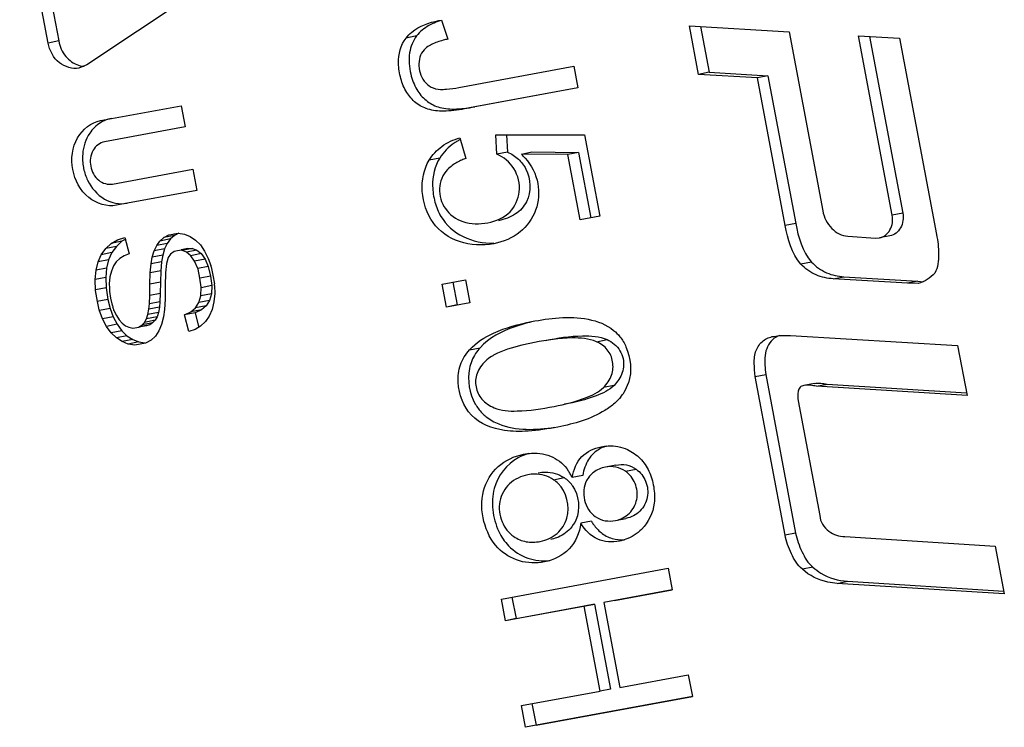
# Paper-space layout '45651_1_3' of a CAD drawing. Header units: millimetres. Extents: x -231 to 594, y 0 to 420.
# Tile 19 of 247: x -116.293 to -115.313, y 279.971 to 280.675. Entities that reach past the tile are written whole.
import ezdxf

# ---------------------------------------------------------------- set-up
doc = ezdxf.new("R2010")
doc.units = ezdxf.units.MM
doc.header["$LTSCALE"] = 32.67
doc.layers.get('0').update_dxf_attribs({"linetype": 'CONTINUOUS'})

psp = doc.layouts.new('45651_1_3')

# ---------------------------------------------------------------- linework, layer by layer
at = {"color": 7, "linetype": 'CONTINUOUS'}
for p, q in [((-116.28205, 280.80478), (-116.25373, 280.65413)), ((-116.26425, 280.65207), (-116.29257, 280.80272)), ((-116.02735, 280.76272), (-116.22564, 280.63055)), ((-115.87569, 280.67444), (-115.87283, 280.67496)), ((-115.87283, 280.67496), (-115.86646, 280.65603)), ((-115.6171, 280.62091), (-115.62616, 280.66911)), ((-115.62616, 280.66911), (-115.52697, 280.66311)), ((-115.61512, 280.66844), (-115.60658, 280.62297)), ((-115.89763, 280.65917), (-115.90815, 280.65711)), ((-115.52697, 280.66311), (-115.49351, 280.48511)), ((-115.42442, 280.48087), (-115.45794, 280.6592)), ((-115.45794, 280.6592), (-115.41704, 280.65679)), ((-115.44691, 280.65855), (-115.4139, 280.48293)), ((-116.25373, 280.65413), (-116.26425, 280.65207)), ((-115.41704, 280.65679), (-115.38036, 280.46165)), ((-116.22564, 280.63055), (-116.23359, 280.62724)), ((-115.85552, 280.60791), (-115.74114, 280.62904)), ((-115.74114, 280.62904), (-115.73709, 280.6075)), ((-115.60658, 280.62297), (-115.6171, 280.62091)), ((-115.5586, 280.61748), (-115.6171, 280.62091)), ((-115.60658, 280.62297), (-115.54808, 280.61954)), ((-115.54808, 280.61954), (-115.5586, 280.61748)), ((-115.54808, 280.61954), (-115.52048, 280.47269)), ((-115.531, 280.47063), (-115.5586, 280.61748)), ((-115.73709, 280.6075), (-115.85024, 280.58659)), ((-115.73711, 280.60761), (-115.83972, 280.58865)), ((-116.21205, 280.57492), (-116.132, 280.58971)), ((-116.132, 280.58971), (-116.12804, 280.56865)), ((-115.83972, 280.58865), (-115.85024, 280.58659)), ((-116.12804, 280.56865), (-116.20809, 280.55386)), ((-115.81785, 280.54148), (-115.81887, 280.56071)), ((-115.81887, 280.56071), (-115.73062, 280.5607)), ((-115.80824, 280.56071), (-115.80733, 280.54354)), ((-115.73062, 280.5607), (-115.71542, 280.47984)), ((-115.85454, 280.55777), (-115.84877, 280.53715)), ((-115.80733, 280.54354), (-115.81785, 280.54148)), ((-115.79341, 280.54165), (-115.78288, 280.54371)), ((-115.74711, 280.54112), (-115.79341, 280.54165)), ((-115.78288, 280.54371), (-115.73659, 280.54318)), ((-115.73659, 280.54318), (-115.74711, 280.54112)), ((-115.73492, 280.47623), (-115.74711, 280.54112)), ((-115.73659, 280.54318), (-115.7244, 280.47829)), ((-115.87465, 280.5376), (-115.88517, 280.53554)), ((-116.20018, 280.51174), (-116.12013, 280.52653)), ((-116.12013, 280.52653), (-116.11617, 280.50547)), ((-116.11617, 280.50547), (-116.19622, 280.49068)), ((-115.4139, 280.48293), (-115.42442, 280.48087)), ((-115.71542, 280.47984), (-115.73492, 280.47623)), ((-115.7244, 280.47829), (-115.73492, 280.47623)), ((-115.52048, 280.47269), (-115.531, 280.47063)), ((-116.14429, 280.46125), (-116.13983, 280.46209)), ((-116.13983, 280.46209), (-116.13891, 280.46219)), ((-116.13891, 280.46219), (-116.1348, 280.46292)), ((-116.13427, 280.46299), (-116.13864, 280.46058)), ((-116.1348, 280.46292), (-116.12857, 280.46185)), ((-116.12857, 280.46185), (-116.12293, 280.45961)), ((-116.20688, 280.44772), (-116.2014, 280.45276)), ((-116.2014, 280.45276), (-116.19512, 280.45643)), ((-116.19088, 280.45482), (-116.2014, 280.45276)), ((-116.19088, 280.45482), (-116.19636, 280.44978)), ((-116.19512, 280.45643), (-116.18805, 280.45873)), ((-116.18707, 280.45705), (-116.19088, 280.45482)), ((-116.18805, 280.45873), (-116.1837, 280.44236)), ((-116.15625, 280.45075), (-116.153, 280.45514)), ((-116.14573, 280.45281), (-116.15625, 280.45075)), ((-116.153, 280.45514), (-116.14916, 280.45852)), ((-116.14248, 280.45721), (-116.153, 280.45514)), ((-116.14916, 280.45852), (-116.14429, 280.46125)), ((-116.13864, 280.46058), (-116.14916, 280.45852)), ((-116.14573, 280.45281), (-116.14833, 280.44743)), ((-116.14248, 280.45721), (-116.14573, 280.45281)), ((-116.13864, 280.46058), (-116.14248, 280.45721)), ((-116.12293, 280.45961), (-116.11756, 280.45606)), ((-116.11756, 280.45606), (-116.11277, 280.45119)), ((-115.46854, 280.45992), (-115.44098, 280.45795)), ((-115.44098, 280.45795), (-115.43719, 280.45821)), ((-115.42666, 280.46024), (-115.43718, 280.45818)), ((-116.21135, 280.44149), (-116.20688, 280.44772)), ((-116.20083, 280.44355), (-116.21135, 280.44149)), ((-116.19636, 280.44978), (-116.20688, 280.44772)), ((-116.20083, 280.44355), (-116.20409, 280.43634)), ((-116.19636, 280.44978), (-116.20083, 280.44355)), ((-116.1837, 280.44236), (-116.18877, 280.44026)), ((-116.16079, 280.439), (-116.15885, 280.44537)), ((-116.15885, 280.44537), (-116.15625, 280.45075)), ((-116.14833, 280.44743), (-116.15885, 280.44537)), ((-116.14833, 280.44743), (-116.15027, 280.44106)), ((-116.13893, 280.44472), (-116.1424, 280.442)), ((-116.13564, 280.44528), (-116.13893, 280.44472)), ((-116.13171, 280.44589), (-116.13564, 280.44528)), ((-116.12518, 280.44768), (-116.13181, 280.44639)), ((-116.12671, 280.44392), (-116.13171, 280.44589)), ((-116.12062, 280.44769), (-116.13114, 280.44562)), ((-116.11619, 280.44598), (-116.12671, 280.44392)), ((-116.12243, 280.44052), (-116.12671, 280.44392)), ((-116.12518, 280.44768), (-116.12062, 280.44769)), ((-116.11191, 280.44258), (-116.12243, 280.44052)), ((-116.12062, 280.44769), (-116.11619, 280.44598)), ((-116.11619, 280.44598), (-116.11191, 280.44258)), ((-116.11277, 280.45119), (-116.10855, 280.445)), ((-116.11191, 280.44258), (-116.10806, 280.43724)), ((-116.10855, 280.445), (-116.105, 280.4378)), ((-116.21664, 280.42609), (-116.21461, 280.43428)), ((-116.21461, 280.43428), (-116.21135, 280.44149)), ((-116.20409, 280.43634), (-116.21461, 280.43428)), ((-116.20409, 280.43634), (-116.20612, 280.42815)), ((-116.19651, 280.43432), (-116.19925, 280.4303)), ((-116.19304, 280.43758), (-116.19651, 280.43432)), ((-116.18877, 280.44026), (-116.19304, 280.43758)), ((-116.16261, 280.42348), (-116.16189, 280.43247)), ((-116.16189, 280.43247), (-116.16079, 280.439)), ((-116.15137, 280.43453), (-116.16189, 280.43247)), ((-116.15027, 280.44106), (-116.16079, 280.439)), ((-116.15137, 280.43453), (-116.15209, 280.42554)), ((-116.15027, 280.44106), (-116.15137, 280.43453)), ((-116.14635, 280.43291), (-116.14736, 280.42358)), ((-116.1447, 280.43861), (-116.14635, 280.43291)), ((-116.1424, 280.442), (-116.1447, 280.43861)), ((-116.11858, 280.43518), (-116.12243, 280.44052)), ((-116.10806, 280.43724), (-116.11858, 280.43518)), ((-116.11515, 280.42714), (-116.11858, 280.43518)), ((-116.10806, 280.43724), (-116.10496, 280.42979)), ((-116.105, 280.4378), (-116.10243, 280.43071)), ((-115.50489, 280.43424), (-115.51541, 280.43218)), ((-116.21747, 280.41686), (-116.21664, 280.42609)), ((-116.20612, 280.42815), (-116.21664, 280.42609)), ((-116.20612, 280.42815), (-116.20695, 280.41892)), ((-116.20132, 280.4253), (-116.20273, 280.41934)), ((-116.19925, 280.4303), (-116.20132, 280.4253)), ((-116.16298, 280.41204), (-116.16261, 280.42348)), ((-116.15209, 280.42554), (-116.16261, 280.42348)), ((-116.15209, 280.42554), (-116.15246, 280.4141)), ((-116.14736, 280.42358), (-116.14771, 280.4106)), ((-116.10496, 280.42979), (-116.11548, 280.42773)), ((-116.1134, 280.4181), (-116.11515, 280.42714)), ((-116.10496, 280.42979), (-116.10259, 280.42021)), ((-116.10192, 280.42929), (-116.10036, 280.42127)), ((-116.20695, 280.41892), (-116.21747, 280.41686)), ((-116.2171, 280.40583), (-116.21747, 280.41686)), ((-116.20695, 280.41892), (-116.20653, 280.40856)), ((-116.20273, 280.41934), (-116.2034, 280.4127)), ((-116.15246, 280.4141), (-116.16298, 280.41204)), ((-116.15246, 280.4141), (-116.1527, 280.40291)), ((-116.11184, 280.40932), (-116.1134, 280.4181)), ((-116.10259, 280.42021), (-116.11311, 280.41815)), ((-116.10259, 280.42021), (-116.10143, 280.41072)), ((-116.10036, 280.42127), (-116.09876, 280.41242)), ((-115.87218, 280.41222), (-115.84895, 280.41651)), ((-115.86166, 280.41428), (-115.85739, 280.39153)), ((-115.84895, 280.41651), (-115.84467, 280.39376)), ((-115.48303, 280.41752), (-115.47251, 280.41958)), ((-115.40933, 280.41304), (-115.48303, 280.41752)), ((-115.47251, 280.41958), (-115.39881, 280.4151)), ((-115.39881, 280.4151), (-115.40933, 280.41304)), ((-115.39871, 280.41303), (-115.40933, 280.41304)), ((-115.39881, 280.4151), (-115.39351, 280.4146)), ((-116.21516, 280.39506), (-116.2171, 280.40583)), ((-116.20653, 280.40856), (-116.21705, 280.4065)), ((-116.20653, 280.40856), (-116.20488, 280.39708)), ((-116.2034, 280.4127), (-116.20332, 280.40863)), ((-116.20325, 280.40502), (-116.20206, 280.39835)), ((-116.16322, 280.40085), (-116.16298, 280.41204)), ((-116.1527, 280.40291), (-116.16322, 280.40085)), ((-116.1527, 280.40291), (-116.15305, 280.39468)), ((-116.14771, 280.4106), (-116.14793, 280.39731)), ((-116.11231, 280.40061), (-116.11184, 280.40932)), ((-116.10143, 280.41072), (-116.11195, 280.40866)), ((-116.10143, 280.41072), (-116.10179, 280.40267)), ((-116.09872, 280.41079), (-116.09851, 280.40281)), ((-115.86791, 280.38946), (-115.87218, 280.41222)), ((-116.20488, 280.39708), (-116.2154, 280.39502)), ((-116.21349, 280.38655), (-116.21516, 280.39506)), ((-116.20488, 280.39708), (-116.20267, 280.38801)), ((-116.20206, 280.39835), (-116.20096, 280.39255)), ((-116.16357, 280.39262), (-116.16322, 280.40085)), ((-116.15305, 280.39468), (-116.16357, 280.39262)), ((-116.15305, 280.39468), (-116.1535, 280.38941)), ((-116.14793, 280.39731), (-116.14848, 280.38706)), ((-116.11755, 280.3887), (-116.11419, 280.39399)), ((-116.11419, 280.39399), (-116.11231, 280.40061)), ((-116.10367, 280.39605), (-116.11419, 280.39399)), ((-116.10179, 280.40267), (-116.11231, 280.40061)), ((-116.10367, 280.39605), (-116.10703, 280.39076)), ((-116.10179, 280.40267), (-116.10367, 280.39605)), ((-116.09927, 280.39447), (-116.10105, 280.38695)), ((-116.09851, 280.40281), (-116.09927, 280.39447)), ((-115.84467, 280.39376), (-115.86791, 280.38946)), ((-116.21012, 280.37768), (-116.21349, 280.38655)), ((-116.20267, 280.38801), (-116.21319, 280.38595)), ((-116.20267, 280.38801), (-116.1996, 280.37974)), ((-116.19878, 280.38616), (-116.19637, 280.38102)), ((-116.165, 280.38196), (-116.16402, 280.38734)), ((-116.15448, 280.38403), (-116.165, 280.38196)), ((-116.16402, 280.38734), (-116.16357, 280.39262)), ((-116.1535, 280.38941), (-116.16402, 280.38734)), ((-116.15448, 280.38403), (-116.15593, 280.37963)), ((-116.1535, 280.38941), (-116.15448, 280.38403)), ((-116.14848, 280.38706), (-116.14935, 280.37983)), ((-116.12855, 280.38179), (-116.12234, 280.38463)), ((-116.11803, 280.38385), (-116.12855, 280.38179)), ((-116.12234, 280.38463), (-116.11755, 280.3887)), ((-116.11182, 280.3867), (-116.12234, 280.38463)), ((-116.11182, 280.3867), (-116.11803, 280.38385)), ((-116.11803, 280.38385), (-116.11451, 280.37002)), ((-116.10703, 280.39076), (-116.11755, 280.3887)), ((-116.10703, 280.39076), (-116.11182, 280.3867)), ((-116.10105, 280.38695), (-116.10391, 280.38044)), ((-115.85739, 280.39153), (-115.86791, 280.38946)), ((-116.1996, 280.37974), (-116.21012, 280.37768)), ((-116.2062, 280.37023), (-116.21012, 280.37768)), ((-116.1996, 280.37974), (-116.19568, 280.37229)), ((-116.19637, 280.38102), (-116.19358, 280.37666)), ((-116.19358, 280.37666), (-116.19055, 280.37326)), ((-116.17079, 280.37162), (-116.16839, 280.37417)), ((-116.16027, 280.37368), (-116.17079, 280.37162)), ((-116.16839, 280.37417), (-116.16645, 280.37757)), ((-116.15787, 280.37623), (-116.16839, 280.37417)), ((-116.16645, 280.37757), (-116.165, 280.38196)), ((-116.15593, 280.37963), (-116.16645, 280.37757)), ((-116.16027, 280.37368), (-116.16312, 280.3719)), ((-116.15787, 280.37623), (-116.16027, 280.37368)), ((-116.15593, 280.37963), (-116.15787, 280.37623)), ((-116.14935, 280.37983), (-116.15132, 280.37216)), ((-116.12431, 280.36511), (-116.12855, 280.38179)), ((-116.10782, 280.37492), (-116.11262, 280.3705)), ((-116.10391, 280.38044), (-116.10782, 280.37492)), ((-116.19568, 280.37229), (-116.2062, 280.37023)), ((-116.20154, 280.36385), (-116.2062, 280.37023)), ((-116.19102, 280.36591), (-116.20154, 280.36385)), ((-116.19633, 280.35879), (-116.20154, 280.36385)), ((-116.19568, 280.37229), (-116.19102, 280.36591)), ((-116.19102, 280.36591), (-116.18581, 280.36085)), ((-116.19055, 280.37326), (-116.18728, 280.37081)), ((-116.18728, 280.37081), (-116.18385, 280.36928)), ((-116.18385, 280.36928), (-116.17983, 280.3685)), ((-116.17983, 280.3685), (-116.17411, 280.36954)), ((-116.17411, 280.36954), (-116.17079, 280.37162)), ((-116.16642, 280.37087), (-116.17408, 280.36937)), ((-116.16312, 280.3719), (-116.17364, 280.36984)), ((-116.16312, 280.3719), (-116.16642, 280.37087)), ((-116.15406, 280.36573), (-116.15758, 280.36057)), ((-116.15132, 280.37216), (-116.15406, 280.36573)), ((-116.11812, 280.36723), (-116.12431, 280.36511)), ((-116.11262, 280.3705), (-116.11812, 280.36723)), ((-116.18581, 280.36085), (-116.19633, 280.35879)), ((-116.19057, 280.35505), (-116.19633, 280.35879)), ((-116.18005, 280.35711), (-116.19057, 280.35505)), ((-116.18454, 280.35267), (-116.19057, 280.35505)), ((-116.18581, 280.36085), (-116.18005, 280.35711)), ((-116.17402, 280.35473), (-116.18454, 280.35267)), ((-116.18005, 280.35711), (-116.17402, 280.35473)), ((-116.17402, 280.35473), (-116.168, 280.35375)), ((-116.16187, 280.3566), (-116.16734, 280.35344)), ((-116.15758, 280.36057), (-116.16187, 280.3566)), ((-115.71867, 280.35497), (-115.70815, 280.35703)), ((-115.52568, 280.36126), (-115.35934, 280.35124)), ((-116.17795, 280.35153), (-116.18454, 280.35267)), ((-116.17259, 280.35242), (-116.17795, 280.35153)), ((-116.16734, 280.35344), (-116.17259, 280.35242)), ((-115.84501, 280.34691), (-115.83449, 280.34897)), ((-115.35934, 280.35124), (-115.34995, 280.30129)), ((-115.69735, 280.31595), (-115.70122, 280.31147)), ((-115.56067, 280.3202), (-115.55015, 280.32226)), ((-115.53103, 280.16251), (-115.56067, 280.3202)), ((-115.55015, 280.32226), (-115.52051, 280.16457)), ((-115.70125, 280.31144), (-115.71177, 280.30938)), ((-115.50182, 280.31346), (-115.51234, 280.3114)), ((-115.49974, 280.31068), (-115.48922, 280.31274)), ((-115.34995, 280.30129), (-115.49974, 280.31068)), ((-115.48922, 280.31274), (-115.35047, 280.30404)), ((-115.51786, 280.29609), (-115.49642, 280.18201)), ((-115.69933, 280.23221), (-115.70985, 280.23015)), ((-115.68978, 280.22602), (-115.67926, 280.22808)), ((-115.76143, 280.21769), (-115.75091, 280.21975)), ((-115.73234, 280.22198), (-115.74286, 280.21991)), ((-115.69983, 280.17712), (-115.68931, 280.17918)), ((-115.72377, 280.17638), (-115.73429, 280.17432)), ((-115.52051, 280.16457), (-115.53103, 280.16251)), ((-115.47161, 280.16103), (-115.32183, 280.15163)), ((-115.32183, 280.15163), (-115.31289, 280.10411)), ((-115.81329, 280.09891), (-115.64726, 280.12959)), ((-115.64726, 280.12959), (-115.64321, 280.10804)), ((-115.50331, 280.13072), (-115.51383, 280.12866)), ((-115.47931, 280.11454), (-115.46879, 280.11661)), ((-115.31289, 280.10411), (-115.47931, 280.11454)), ((-115.46879, 280.11661), (-115.31341, 280.10686)), ((-115.80277, 280.10097), (-115.79872, 280.07942)), ((-115.64321, 280.10804), (-115.71138, 280.09544)), ((-115.70086, 280.09751), (-115.64323, 280.10815)), ((-115.80924, 280.07736), (-115.81329, 280.09891)), ((-115.731, 280.09182), (-115.80924, 280.07736)), ((-115.79872, 280.07942), (-115.72048, 280.09388)), ((-115.72048, 280.09388), (-115.731, 280.09182)), ((-115.71512, 280.00733), (-115.731, 280.09182)), ((-115.72048, 280.09388), (-115.7046, 280.0094)), ((-115.70086, 280.09751), (-115.71138, 280.09544)), ((-115.71138, 280.09544), (-115.6955, 280.01096)), ((-115.79872, 280.07942), (-115.80924, 280.07736)), ((-115.6955, 280.01096), (-115.62733, 280.02356)), ((-115.62733, 280.02356), (-115.62328, 280.00201)), ((-115.79336, 279.99288), (-115.71512, 280.00733)), ((-115.62328, 280.00201), (-115.78931, 279.97133)), ((-115.77879, 279.97339), (-115.6233, 280.00212)), ((-115.7046, 280.0094), (-115.71512, 280.00733)), ((-115.78931, 279.97133), (-115.79336, 279.99288)), ((-115.78284, 279.99494), (-115.77879, 279.97339)), ((-115.77879, 279.97339), (-115.78931, 279.97133))]:
    psp.add_line(p, q, dxfattribs=at)
for centre, radius, start, end in [((-115.83195, 280.50979), 0.05127, 119.22336, 123.36989), ((-115.8305, 280.50719), 0.05425, 115.77448, 119.2243), ((-115.84081, 280.49238), 0.06837, 41.49029, 46.10529), ((-116.17996, 280.53754), 0.0501, 190.64603, 191.9159), ((-116.1797, 280.53758), 0.05036, 191.89499, 205.93352), ((-116.3748, 280.33229), 0.28961, 19.56949, 19.86637), ((-115.74914, 280.41576), 0.45423, 180.90054, 181.35499), ((-116.39569, 280.40277), 0.29708, 1.5464, 1.86218), ((-115.52984, 280.62029), 0.70871, 198.74421, 199.04681), ((-116.73915, 280.20302), 0.57056, 18.72216, 19.02476), ((-115.72879, 280.32791), 0.04416, 328.38105, 341.85439), ((-115.72947, 280.32843), 0.04501, 321.10886, 328.26893), ((-115.80162, 280.31438), 0.04338, 224.49505, 232.05851), ((-115.70053, 280.2214), 0.03071, 127.41482, 138.04603), ((-115.78619, 280.19971), 0.04779, 29.85067, 34.26926), ((-115.79087, 280.19704), 0.05318, 25.47944, 29.84204), ((-115.76697, 280.19452), 0.02985, 35.75466, 46.67911)]:
    psp.add_arc(centre, radius, start, end, dxfattribs=at)
for points, knots in [([(-115.90815, 280.65711), (-115.90649, 280.65929), (-115.89771, 280.66828), (-115.88521, 280.67257), (-115.87569, 280.67444)], [0, 0, 0, 0, 0.220351, 1, 1, 1, 1]), ([(-115.88031, 280.672), (-115.88211, 280.67123), (-115.88861, 280.66808), (-115.89444, 280.66336), (-115.89763, 280.65917)], [0, 0, 0, 0, 0.270896, 1, 1, 1, 1]), ([(-115.89763, 280.65917), (-115.90131, 280.65434), (-115.9064, 280.64157), (-115.90506, 280.62815), (-115.90346, 280.62131)], [0, 0, 0, 0, 0.46336, 1, 1, 1, 1]), ([(-116.23359, 280.62724), (-116.24015, 280.62595), (-116.25576, 280.63079), (-116.26286, 280.64466), (-116.26425, 280.65207)], [0, 0, 0, 0, 0.47015, 1, 1, 1, 1]), ([(-116.25373, 280.65413), (-116.25269, 280.64861), (-116.24817, 280.63827), (-116.23888, 280.63149), (-116.23392, 280.62994)], [0, 0, 0, 0, 0.51963, 1, 1, 1, 1]), ([(-115.85024, 280.58659), (-115.85706, 280.58533), (-115.86914, 280.58374), (-115.88601, 280.5852), (-115.89897, 280.59206), (-115.90834, 280.60292), (-115.91392, 280.6168), (-115.91709, 280.63542), (-115.91343, 280.65018), (-115.90815, 280.65711)], [0, 0, 0, 0, 0.172989, 0.30299, 0.414899, 0.529503, 0.653478, 0.782839, 1, 1, 1, 1]), ([(-115.88277, 280.65061), (-115.88352, 280.65023), (-115.88618, 280.64878), (-115.88865, 280.64694), (-115.89017, 280.64536)], [0, 0, 0, 0, 0.277996, 1, 1, 1, 1]), ([(-115.86646, 280.65603), (-115.86806, 280.65567), (-115.87362, 280.6543), (-115.87911, 280.65246), (-115.88277, 280.65061)], [0, 0, 0, 0, 0.285594, 1, 1, 1, 1]), ([(-115.89017, 280.64536), (-115.89409, 280.64131), (-115.89735, 280.62862), (-115.89273, 280.61685), (-115.88855, 280.61248)], [0, 0, 0, 0, 0.482579, 1, 1, 1, 1]), ([(-115.88855, 280.61248), (-115.88653, 280.6103), (-115.88112, 280.60647), (-115.8746, 280.60593), (-115.87125, 280.606)], [0, 0, 0, 0, 0.470493, 1, 1, 1, 1]), ([(-115.89737, 280.60578), (-115.89497, 280.60177), (-115.88895, 280.5945), (-115.87591, 280.58735), (-115.85884, 280.58577), (-115.84663, 280.58737), (-115.83972, 280.58865)], [0, 0, 0, 0, 0.217337, 0.428834, 0.673436, 1, 1, 1, 1]), ([(-115.87125, 280.606), (-115.87015, 280.60603), (-115.86487, 280.60633), (-115.85964, 280.60715), (-115.85552, 280.60791)], [0, 0, 0, 0, 0.207582, 1, 1, 1, 1]), ([(-116.23972, 280.52623), (-116.24169, 280.53673), (-116.23948, 280.55874), (-116.22138, 280.5732), (-116.21205, 280.57492)], [0, 0, 0, 0, 0.529815, 1, 1, 1, 1]), ([(-116.20809, 280.55386), (-116.21276, 280.553), (-116.22181, 280.54577), (-116.22291, 280.53477), (-116.22193, 280.52951)], [0, 0, 0, 0, 0.470183, 1, 1, 1, 1]), ([(-115.88517, 280.53554), (-115.88191, 280.54086), (-115.87294, 280.55062), (-115.8609, 280.55596), (-115.85454, 280.55777)], [0, 0, 0, 0, 0.484974, 1, 1, 1, 1]), ([(-115.82672, 280.47331), (-115.81868, 280.47488), (-115.80312, 280.48135), (-115.79292, 280.50451), (-115.79837, 280.52805), (-115.81095, 280.53879), (-115.81785, 280.54148)], [0, 0, 0, 0, 0.266107, 0.503355, 0.759187, 1, 1, 1, 1]), ([(-115.82073, 280.45246), (-115.83195, 280.45026), (-115.85542, 280.45136), (-115.89276, 280.47674), (-115.89598, 280.5179), (-115.88517, 280.53554)], [0, 0, 0, 0, 0.266216, 0.518276, 1, 1, 1, 1]), ([(-115.87465, 280.5376), (-115.87963, 280.52947), (-115.88316, 280.51389), (-115.87997, 280.49398), (-115.87243, 280.47465), (-115.85211, 280.45685), (-115.83122, 280.45272), (-115.82082, 280.45322)], [0, 0, 0, 0, 0.235953, 0.369393, 0.497251, 0.742387, 1, 1, 1, 1]), ([(-115.84877, 280.53715), (-115.85005, 280.53671), (-115.85473, 280.53495), (-115.8592, 280.53255), (-115.86214, 280.5304)], [0, 0, 0, 0, 0.270568, 1, 1, 1, 1]), ([(-115.78959, 280.53768), (-115.78334, 280.53059), (-115.77462, 280.51334), (-115.77692, 280.48498), (-115.79353, 280.46166), (-115.81141, 280.45429), (-115.82073, 280.45246)], [0, 0, 0, 0, 0.257921, 0.497552, 0.741205, 1, 1, 1, 1]), ([(-116.19622, 280.49068), (-116.20557, 280.48895), (-116.22767, 280.49598), (-116.23774, 280.5157), (-116.23972, 280.52623)], [0, 0, 0, 0, 0.470314, 1, 1, 1, 1]), ([(-116.22193, 280.52951), (-116.22094, 280.52425), (-116.2159, 280.51439), (-116.20485, 280.51088), (-116.20018, 280.51174)], [0, 0, 0, 0, 0.529688, 1, 1, 1, 1]), ([(-115.86697, 280.52616), (-115.87164, 280.5212), (-115.87733, 280.50722), (-115.87085, 280.48565), (-115.85131, 280.47162), (-115.83487, 280.47171), (-115.82672, 280.47331)], [0, 0, 0, 0, 0.232492, 0.469317, 0.716374, 1, 1, 1, 1]), ([(-115.78894, 280.52677), (-115.78404, 280.51708), (-115.78318, 280.49762), (-115.79896, 280.48048), (-115.81019, 280.47654), (-115.81619, 280.47537)], [0, 0, 0, 0, 0.48552, 0.726409, 1, 1, 1, 1]), ([(-116.22499, 280.51556), (-116.22131, 280.50802), (-116.21036, 280.49494), (-116.19317, 280.49136), (-116.1857, 280.49274)], [0, 0, 0, 0, 0.524581, 1, 1, 1, 1]), ([(-115.49351, 280.48511), (-115.4923, 280.47868), (-115.48661, 280.46669), (-115.47445, 280.46035), (-115.46854, 280.45992)], [0, 0, 0, 0, 0.524872, 1, 1, 1, 1]), ([(-115.4139, 280.48293), (-115.41299, 280.47805), (-115.41399, 280.46785), (-115.42234, 280.46109), (-115.42666, 280.46024)], [0, 0, 0, 0, 0.529602, 1, 1, 1, 1]), ([(-115.43718, 280.45818), (-115.43286, 280.45903), (-115.42451, 280.46579), (-115.42351, 280.47599), (-115.42442, 280.48087)], [0, 0, 0, 0, 0.470398, 1, 1, 1, 1]), ([(-115.38036, 280.46165), (-115.37914, 280.45516), (-115.37741, 280.44245), (-115.37893, 280.42877), (-115.38217, 280.42331)], [0, 0, 0, 0, 0.509679, 1, 1, 1, 1]), ([(-115.50489, 280.43424), (-115.50058, 280.42978), (-115.49046, 280.42251), (-115.47837, 280.41993), (-115.47251, 280.41958)], [0, 0, 0, 0, 0.513609, 1, 1, 1, 1]), ([(-115.48303, 280.41752), (-115.48889, 280.41787), (-115.50098, 280.42045), (-115.5111, 280.42771), (-115.51541, 280.43218)], [0, 0, 0, 0, 0.486391, 1, 1, 1, 1]), ([(-115.84501, 280.34691), (-115.83853, 280.35418), (-115.81838, 280.36659), (-115.79616, 280.37239), (-115.78327, 280.37492)], [0, 0, 0, 0, 0.425701, 1, 1, 1, 1]), ([(-115.7832, 280.3747), (-115.78886, 280.37333), (-115.80725, 280.36806), (-115.82555, 280.359), (-115.83449, 280.34897)], [0, 0, 0, 0, 0.30227, 1, 1, 1, 1]), ([(-115.78327, 280.37492), (-115.77419, 280.37669), (-115.74726, 280.381), (-115.71605, 280.37787), (-115.70161, 280.36626)], [0, 0, 0, 0, 0.333075, 1, 1, 1, 1]), ([(-115.7803, 280.35424), (-115.78452, 280.35341), (-115.79824, 280.35041), (-115.81196, 280.34639), (-115.82057, 280.34176)], [0, 0, 0, 0, 0.305716, 1, 1, 1, 1]), ([(-115.71867, 280.35497), (-115.72622, 280.35826), (-115.74767, 280.35971), (-115.76804, 280.35664), (-115.7803, 280.35424)], [0, 0, 0, 0, 0.397287, 1, 1, 1, 1]), ([(-115.76978, 280.3563), (-115.75752, 280.3587), (-115.73715, 280.36177), (-115.7157, 280.36032), (-115.70815, 280.35703)], [0, 0, 0, 0, 0.602713, 1, 1, 1, 1]), ([(-115.71174, 280.30941), (-115.70831, 280.3129), (-115.70254, 280.32079), (-115.70153, 280.33507), (-115.70698, 280.34783), (-115.71458, 280.35313), (-115.71867, 280.35497)], [0, 0, 0, 0, 0.26938, 0.514112, 0.753362, 1, 1, 1, 1]), ([(-115.70815, 280.35703), (-115.70302, 280.35472), (-115.69361, 280.34717), (-115.69127, 280.33522), (-115.69182, 280.32968)], [0, 0, 0, 0, 0.502748, 1, 1, 1, 1]), ([(-115.69528, 280.35996), (-115.69284, 280.35694), (-115.68487, 280.34318), (-115.6831, 280.32553), (-115.68683, 280.31416)], [0, 0, 0, 0, 0.244825, 1, 1, 1, 1]), ([(-115.56067, 280.3202), (-115.56114, 280.32461), (-115.56216, 280.33328), (-115.56101, 280.34627), (-115.55365, 280.35676), (-115.54606, 280.35957), (-115.54237, 280.36029)], [0, 0, 0, 0, 0.268827, 0.530943, 0.772146, 1, 1, 1, 1]), ([(-115.54332, 280.35711), (-115.54776, 280.35332), (-115.55268, 280.34064), (-115.55082, 280.32859), (-115.55015, 280.32226)], [0, 0, 0, 0, 0.478783, 1, 1, 1, 1]), ([(-115.75718, 280.27006), (-115.76693, 280.26815), (-115.78464, 280.2655), (-115.81432, 280.26556), (-115.84662, 280.27773), (-115.85791, 280.30864), (-115.85518, 280.33228), (-115.84886, 280.34257), (-115.84501, 280.34691)], [0, 0, 0, 0, 0.18666, 0.334364, 0.559551, 0.781189, 0.890895, 1, 1, 1, 1]), ([(-115.82914, 280.33571), (-115.83267, 280.33219), (-115.83858, 280.32428), (-115.83974, 280.30972), (-115.83346, 280.29656), (-115.82514, 280.29129), (-115.82059, 280.28927)], [0, 0, 0, 0, 0.264271, 0.500667, 0.736822, 1, 1, 1, 1]), ([(-115.82057, 280.34176), (-115.82143, 280.3413), (-115.82447, 280.33957), (-115.82734, 280.33749), (-115.82913, 280.33571)], [0, 0, 0, 0, 0.278341, 1, 1, 1, 1]), ([(-115.84497, 280.32826), (-115.84728, 280.31656), (-115.84454, 280.29933), (-115.83517, 280.28664), (-115.83256, 280.28398)], [0, 0, 0, 0, 0.76173, 1, 1, 1, 1]), ([(-115.76088, 280.29059), (-115.75028, 280.29267), (-115.73322, 280.29676), (-115.71657, 280.3045), (-115.71174, 280.30941)], [0, 0, 0, 0, 0.610807, 1, 1, 1, 1]), ([(-115.70122, 280.31147), (-115.70605, 280.30656), (-115.7227, 280.29882), (-115.73976, 280.29473), (-115.75036, 280.29266)], [0, 0, 0, 0, 0.389194, 1, 1, 1, 1]), ([(-115.51234, 280.3114), (-115.51368, 280.31114), (-115.51656, 280.30994), (-115.51879, 280.30394), (-115.51862, 280.29917), (-115.51786, 280.29609)], [0, 0, 0, 0, 0.225826, 0.47309, 1, 1, 1, 1]), ([(-115.82059, 280.28927), (-115.81352, 280.28613), (-115.79264, 280.28525), (-115.77298, 280.28822), (-115.76088, 280.29059)], [0, 0, 0, 0, 0.385507, 1, 1, 1, 1]), ([(-115.7005, 280.29386), (-115.70352, 280.2912), (-115.72027, 280.27896), (-115.74088, 280.27325), (-115.75718, 280.27006)], [0, 0, 0, 0, 0.194995, 1, 1, 1, 1]), ([(-115.82829, 280.28017), (-115.82457, 280.27727), (-115.8038, 280.2658), (-115.77866, 280.2671), (-115.76024, 280.26979)], [0, 0, 0, 0, 0.202431, 1, 1, 1, 1]), ([(-115.74286, 280.21991), (-115.74155, 280.22742), (-115.73567, 280.24238), (-115.72104, 280.24909), (-115.71397, 280.25047)], [0, 0, 0, 0, 0.514246, 1, 1, 1, 1]), ([(-115.71397, 280.25047), (-115.71172, 280.25091), (-115.70297, 280.25202), (-115.69385, 280.25036), (-115.68794, 280.24764)], [0, 0, 0, 0, 0.260899, 1, 1, 1, 1]), ([(-115.8167, 280.14989), (-115.82363, 280.15692), (-115.83274, 280.17591), (-115.83417, 280.20646), (-115.81843, 280.23283), (-115.80048, 280.24119), (-115.79133, 280.24298)], [0, 0, 0, 0, 0.25441, 0.518112, 0.75942, 1, 1, 1, 1]), ([(-115.79667, 280.23941), (-115.80796, 280.23318), (-115.82199, 280.21513), (-115.82281, 280.18725), (-115.81911, 280.17288), (-115.81593, 280.1661)], [0, 0, 0, 0, 0.469887, 0.727079, 1, 1, 1, 1]), ([(-115.79133, 280.24298), (-115.78868, 280.2435), (-115.77888, 280.24483), (-115.76854, 280.24319), (-115.76207, 280.24004)], [0, 0, 0, 0, 0.272708, 1, 1, 1, 1]), ([(-115.72337, 280.24193), (-115.7245, 280.24067), (-115.72897, 280.23479), (-115.73137, 280.22755), (-115.73234, 280.22198)], [0, 0, 0, 0, 0.230659, 1, 1, 1, 1]), ([(-115.68978, 280.22602), (-115.69266, 280.22803), (-115.69922, 280.23108), (-115.70644, 280.23082), (-115.70985, 280.23015)], [0, 0, 0, 0, 0.502158, 1, 1, 1, 1]), ([(-115.69933, 280.23221), (-115.69592, 280.23288), (-115.6887, 280.23314), (-115.68214, 280.23009), (-115.67926, 280.22808)], [0, 0, 0, 0, 0.497842, 1, 1, 1, 1]), ([(-115.67926, 280.22808), (-115.67504, 280.22521), (-115.66832, 280.21635), (-115.66647, 280.20002), (-115.67426, 280.18521), (-115.68418, 280.18019), (-115.68931, 280.17918)], [0, 0, 0, 0, 0.244787, 0.501221, 0.749186, 1, 1, 1, 1]), ([(-115.78707, 280.22251), (-115.79363, 280.22122), (-115.80663, 280.21535), (-115.81684, 280.19636), (-115.81461, 280.17563), (-115.80606, 280.16465), (-115.80085, 280.16108)], [0, 0, 0, 0, 0.252661, 0.505475, 0.761373, 1, 1, 1, 1]), ([(-115.76143, 280.21769), (-115.76686, 280.22128), (-115.77601, 280.22394), (-115.7848, 280.22295), (-115.78707, 280.22251)], [0, 0, 0, 0, 0.73735, 1, 1, 1, 1]), ([(-115.77655, 280.22457), (-115.77428, 280.22501), (-115.76549, 280.226), (-115.75634, 280.22334), (-115.75091, 280.21975)], [0, 0, 0, 0, 0.26265, 1, 1, 1, 1]), ([(-115.72845, 280.21678), (-115.73151, 280.21102), (-115.73267, 280.19683), (-115.72516, 280.18473), (-115.71982, 280.18104)], [0, 0, 0, 0, 0.501418, 1, 1, 1, 1]), ([(-115.69983, 280.17712), (-115.6947, 280.17813), (-115.68478, 280.18315), (-115.67699, 280.19796), (-115.67884, 280.21429), (-115.68556, 280.22314), (-115.68978, 280.22602)], [0, 0, 0, 0, 0.250814, 0.498779, 0.755213, 1, 1, 1, 1]), ([(-115.66653, 280.2262), (-115.66419, 280.22123), (-115.6612, 280.2106), (-115.65991, 280.18996), (-115.66701, 280.17511), (-115.67376, 280.16827)], [0, 0, 0, 0, 0.268037, 0.531303, 1, 1, 1, 1]), ([(-115.77476, 280.15626), (-115.76865, 280.15746), (-115.75688, 280.16285), (-115.74309, 280.1839), (-115.74828, 280.20581), (-115.75685, 280.21402)], [0, 0, 0, 0, 0.258191, 0.507752, 1, 1, 1, 1]), ([(-115.49642, 280.18201), (-115.4962, 280.17601), (-115.4888, 280.16476), (-115.47716, 280.16138), (-115.47161, 280.16103)], [0, 0, 0, 0, 0.519336, 1, 1, 1, 1]), ([(-115.73429, 280.17432), (-115.73555, 280.16504), (-115.74318, 280.14627), (-115.76147, 280.13773), (-115.77054, 280.13595)], [0, 0, 0, 0, 0.503548, 1, 1, 1, 1]), ([(-115.74487, 280.16889), (-115.74853, 280.16484), (-115.75511, 280.16056), (-115.76231, 280.1587), (-115.76424, 280.15832)], [0, 0, 0, 0, 0.734997, 1, 1, 1, 1]), ([(-115.69585, 280.15664), (-115.70294, 280.15525), (-115.71913, 280.15601), (-115.73026, 280.16777), (-115.73429, 280.17432)], [0, 0, 0, 0, 0.484273, 1, 1, 1, 1]), ([(-115.72377, 280.17638), (-115.72308, 280.17525), (-115.72033, 280.17111), (-115.71694, 280.16737), (-115.71411, 280.16508)], [0, 0, 0, 0, 0.267895, 1, 1, 1, 1]), ([(-115.67376, 280.16827), (-115.67813, 280.16385), (-115.68559, 280.15921), (-115.69371, 280.15706), (-115.69585, 280.15664)], [0, 0, 0, 0, 0.740452, 1, 1, 1, 1]), ([(-115.80085, 280.16108), (-115.79722, 280.15859), (-115.7886, 280.15496), (-115.77931, 280.15537), (-115.77476, 280.15626)], [0, 0, 0, 0, 0.48663, 1, 1, 1, 1]), ([(-115.51383, 280.12866), (-115.51883, 280.13246), (-115.52533, 280.14419), (-115.52982, 280.15611), (-115.53103, 280.16251)], [0, 0, 0, 0, 0.490916, 1, 1, 1, 1]), ([(-115.52051, 280.16457), (-115.5193, 280.15817), (-115.51481, 280.14625), (-115.50831, 280.13452), (-115.50331, 280.13072)], [0, 0, 0, 0, 0.509084, 1, 1, 1, 1]), ([(-115.77054, 280.13595), (-115.77867, 280.13436), (-115.79605, 280.13468), (-115.81086, 280.14396), (-115.8167, 280.14989)], [0, 0, 0, 0, 0.498828, 1, 1, 1, 1]), ([(-115.80614, 280.15192), (-115.80083, 280.14654), (-115.78779, 280.13799), (-115.7723, 280.13646), (-115.76493, 280.13726)], [0, 0, 0, 0, 0.505055, 1, 1, 1, 1]), ([(-115.47931, 280.11454), (-115.48237, 280.11474), (-115.49482, 280.11631), (-115.50692, 280.12214), (-115.51383, 280.12866)], [0, 0, 0, 0, 0.243931, 1, 1, 1, 1]), ([(-115.50331, 280.13072), (-115.50091, 280.12846), (-115.49087, 280.12075), (-115.47806, 280.11719), (-115.46879, 280.11661)], [0, 0, 0, 0, 0.26187, 1, 1, 1, 1])]:
    psp.add_open_spline(points, degree=3, knots=knots, dxfattribs=at)
for points in [[(-115.87273, 280.67468), (-115.8753, 280.67393), (-115.87784, 280.67305), (-115.88031, 280.672)], [(-116.23392, 280.62994), (-116.23209, 280.62937), (-116.23017, 280.62902), (-116.22826, 280.62893)], [(-115.90346, 280.62131), (-115.90219, 280.61589), (-115.90022, 280.61055), (-115.89737, 280.60578)], [(-116.21217, 280.57287), (-116.21643, 280.57025), (-116.22013, 280.56654), (-116.2229, 280.56238)], [(-116.20153, 280.57698), (-116.20527, 280.57629), (-116.20893, 280.57486), (-116.21217, 280.57287)], [(-116.2229, 280.56238), (-116.22694, 280.55631), (-116.22929, 280.54893), (-116.2299, 280.54167)], [(-115.86015, 280.5526), (-115.86596, 280.54878), (-115.87101, 280.54353), (-115.87465, 280.5376)], [(-116.2299, 280.54167), (-116.23027, 280.53722), (-116.23002, 280.53268), (-116.2292, 280.52829)], [(-115.80733, 280.54354), (-115.80327, 280.54196), (-115.79948, 280.5395), (-115.79631, 280.53652)], [(-115.86214, 280.5304), (-115.86387, 280.52913), (-115.8655, 280.52771), (-115.86697, 280.52616)], [(-115.79631, 280.53652), (-115.79335, 280.53372), (-115.79078, 280.5304), (-115.78894, 280.52677)], [(-115.52048, 280.47269), (-115.51792, 280.4591), (-115.51384, 280.44478), (-115.50489, 280.43424)], [(-115.51541, 280.43218), (-115.52436, 280.44272), (-115.52844, 280.45704), (-115.531, 280.47063)], [(-115.38217, 280.42331), (-115.38641, 280.41839), (-115.39234, 280.41427), (-115.39871, 280.41302)], [(-115.70161, 280.36626), (-115.69929, 280.36439), (-115.69715, 280.36228), (-115.69528, 280.35996)], [(-115.53633, 280.36111), (-115.53885, 280.36019), (-115.54128, 280.35885), (-115.54332, 280.35711)], [(-115.54237, 280.36029), (-115.5369, 280.36136), (-115.53125, 280.36108), (-115.52568, 280.36126)], [(-115.83449, 280.34897), (-115.83613, 280.34712), (-115.83764, 280.34514), (-115.83898, 280.34306)], [(-115.83898, 280.34306), (-115.84186, 280.33859), (-115.84394, 280.33348), (-115.84497, 280.32826)], [(-115.69182, 280.32968), (-115.69232, 280.32477), (-115.69441, 280.31991), (-115.69735, 280.31595)], [(-115.49974, 280.31068), (-115.5039, 280.3113), (-115.50821, 280.31221), (-115.51234, 280.3114)], [(-115.50182, 280.31346), (-115.49769, 280.31427), (-115.49338, 280.31336), (-115.48922, 280.31274)], [(-115.69444, 280.30017), (-115.69627, 280.2979), (-115.69832, 280.29579), (-115.7005, 280.29386)], [(-115.70874, 280.25116), (-115.71246, 280.24995), (-115.71608, 280.24817), (-115.71919, 280.24579)], [(-115.68794, 280.24764), (-115.6832, 280.24545), (-115.67878, 280.24236), (-115.67511, 280.23865)], [(-115.78638, 280.24367), (-115.78994, 280.24262), (-115.79342, 280.24121), (-115.79667, 280.23941)], [(-115.76207, 280.24004), (-115.75595, 280.23708), (-115.75053, 280.23224), (-115.7467, 280.22662)], [(-115.67511, 280.23865), (-115.67156, 280.23507), (-115.66867, 280.23077), (-115.66653, 280.2262)], [(-115.70985, 280.23015), (-115.71408, 280.22932), (-115.71827, 280.22754), (-115.72166, 280.22489)], [(-115.75685, 280.21402), (-115.75826, 280.21538), (-115.75981, 280.2166), (-115.76143, 280.21769)], [(-115.75091, 280.21975), (-115.74935, 280.2187), (-115.74786, 280.21753), (-115.74649, 280.21624)], [(-115.72166, 280.22489), (-115.72444, 280.22272), (-115.72679, 280.21989), (-115.72845, 280.21678)], [(-115.74275, 280.21196), (-115.736, 280.20257), (-115.73439, 280.18797), (-115.73921, 280.17746)], [(-115.71982, 280.18104), (-115.71688, 280.17901), (-115.71344, 280.17751), (-115.70991, 280.17691)], [(-115.73921, 280.17746), (-115.74064, 280.17435), (-115.74258, 280.17143), (-115.74487, 280.16889)], [(-115.70991, 280.17691), (-115.7066, 280.17635), (-115.70313, 280.17648), (-115.69983, 280.17712)], [(-115.81593, 280.1661), (-115.81349, 280.1609), (-115.81018, 280.156), (-115.80614, 280.15192)], [(-115.71411, 280.16508), (-115.71088, 280.16246), (-115.70708, 280.16039), (-115.70308, 280.15921)], [(-115.70308, 280.15921), (-115.69918, 280.15806), (-115.69501, 280.1577), (-115.69095, 280.15796)]]:
    psp.add_open_spline(points, degree=3, dxfattribs=at)

doc.saveas('drawing.dxf')
